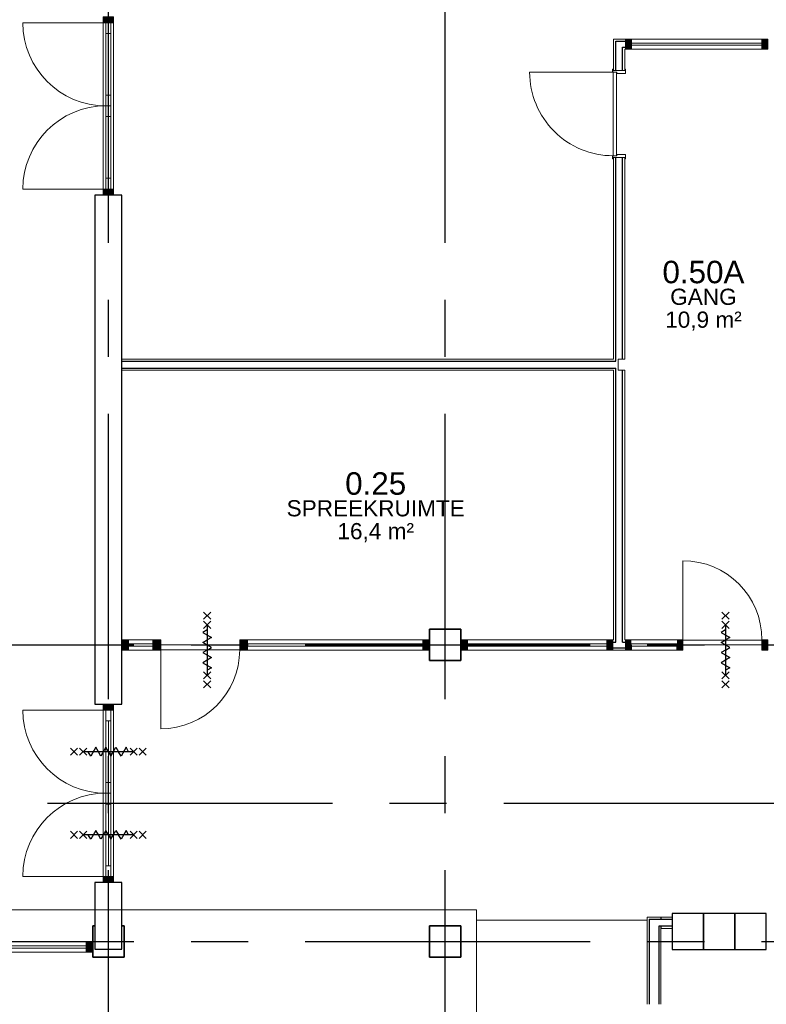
# Model space of a CAD drawing. Header units: millimetres. Extents: x -5940 to 121280, y -35718 to 26615.
# Tile 27 of 51: x 47762 to 56075, y 5400 to 16359. Entities that reach past the tile are written whole.
import ezdxf

# ---------------------------------------------------------------- set-up
doc = ezdxf.new("R2010")
doc.units = ezdxf.units.MM
doc.header["$LTSCALE"] = 100
doc.linetypes.add('CENTER', pattern=[50.8, 31.75, -6.35, 6.35, -6.35])
doc.linetypes.add('HIDDEN', pattern=[0.375, 0.25, -0.125])
for name, color, linetype in [('AL22----_BINNENWAND', 2, 'Continuous'), ('AL28----_CONSTRUCTIES', 4, 'Continuous'), ('AL32----_BINNENKOZIJN', 1, 'Continuous'), ('AL45----_PLAFOND', 8, 'Continuous'), ('AL72----_GEBRUIKERSVOORZIENINGEN', 1, 'Continuous'), ('BL$7----_STRAMIEN', 8, 'Continuous'), ('BL$8----_NVO RUIMTE', 253, 'HIDDEN'), ('BL$8----_RUIMTEBENAMING', 2, 'Continuous'), ('BL$8----_RUIMTENUMMER', 2, 'Continuous')]:
    doc.layers.add(name, color=color, linetype=linetype)
doc.styles.get("Standard").update_dxf_attribs({"font": 'arial.ttf'})

# ---------------------------------------------------------------- blocks, each defined once
blk = doc.blocks.new('31_DO_stolpdeur_3 - slank-7899119-_--_100 begane grond')
at = {"color": 0, "linetype": 'ByBlock', "lineweight": -2}
for p, q in [((-806, 84), (-926, 84)), ((-926, 84), (-926, 30)), ((-926, 30), (-806, 30)), ((-806, 30), (-806, 84)), ((-806, 84), (-120, 84)), ((-120, 57), (-806, 57)), ((-806, 57), (-120, 57)), ((-120, 30), (-806, 30)), ((0, 84), (-120, 84)), ((-120, 84), (-120, 30)), ((-120, 30), (0, 30)), ((120, 84), (0, 84)), ((0, 84), (0, 30)), ((0, 30), (0, 84)), ((0, 30), (120, 30)), ((120, 30), (120, 84)), ((120, 84), (806, 84)), ((806, 57), (120, 57)), ((120, 57), (806, 57)), ((806, 30), (120, 30)), ((926, 84), (806, 84)), ((806, 84), (806, 30)), ((806, 30), (926, 30)), ((926, 30), (926, 84))]:
    blk.add_line(p, q, dxfattribs=at)
blk = doc.blocks.new('Rectangular Mullion - 31_CWM_067x114-7899229-_--_100 begane grond')
at = {"color": 0, "linetype": 'ByBlock', "lineweight": -2}
for p, q in [((51847, 38538), (51847, 40389)), ((51961, 38538), (51961, 40389))]:
    blk.add_line(p, q, dxfattribs=at)
blk = doc.blocks.new('Rectangular Mullion - 31_CWM_067x114-7845150-_--_100 begane grond')
at = {"linetype": 'ByBlock', "lineweight": -2}
blk.add_hatch(color=0, dxfattribs=at).paths.add_polyline_path([(0, -57), (0, -114), (-67, -114), (-67, 0), (0, 0), (0, -30)], flags=0)
at = {"color": 0, "linetype": 'ByBlock', "lineweight": -2}
for p, q in [((-67, 0), (0, 0)), ((-67, -30), (-67, 0)), ((0, 0), (0, -114)), ((-67, -114), (-67, -84)), ((0, -114), (-67, -114))]:
    blk.add_line(p, q, dxfattribs=at)
blk = doc.blocks.new('Rectangular Mullion - 31_CWM_067x114-7845151-_--_100 begane grond')
at = {"linetype": 'ByBlock', "lineweight": -2}
blk.add_hatch(color=0, dxfattribs=at).paths.add_polyline_path([(-67, -57), (-67, -114), (0, -114), (0, 0), (-67, 0), (-67, -30)], flags=0)
at = {"color": 0, "linetype": 'ByBlock', "lineweight": -2}
for p, q in [((0, 0), (-67, 0)), ((-67, 0), (-67, -30)), ((0, -114), (0, 0)), ((-67, -84), (-67, -114)), ((-67, -114), (0, -114))]:
    blk.add_line(p, q, dxfattribs=at)
blk = doc.blocks.new('BI deur rechts - BI deur rechts-7899210-_--_100 begane grond')
at = {"color": 0, "linetype": 'ByBlock', "lineweight": -2}
blk.add_line((-463, 27), (-463, 953), dxfattribs=at)
blk.add_arc((-463, 27), 926, 360, 90, dxfattribs=at)
blk = doc.blocks.new('BI deur links - BI deur links-7899211-_--_100 begane grond')
at = {"color": 0, "linetype": 'ByBlock', "lineweight": -2}
blk.add_line((463, 27), (463, 953), dxfattribs=at)
blk.add_arc((463, 27), 926, 90, 180, dxfattribs=at)
blk = doc.blocks.new('31_DO_stolpdeur_3 - slank-8408585-_--_100 begane grond')
at = {"color": 0, "linetype": 'ByBlock', "lineweight": -2}
for p, q in [((-806, 84), (-926, 84)), ((-926, 84), (-926, 30)), ((-926, 30), (-806, 30)), ((-806, 30), (-806, 84)), ((-806, 84), (-120, 84)), ((-120, 57), (-806, 57)), ((-806, 57), (-120, 57)), ((-120, 30), (-806, 30)), ((0, 84), (-120, 84)), ((-120, 84), (-120, 30)), ((-120, 30), (0, 30)), ((120, 84), (0, 84)), ((0, 84), (0, 30)), ((0, 30), (0, 84)), ((0, 30), (120, 30)), ((120, 30), (120, 84)), ((120, 84), (806, 84)), ((806, 57), (120, 57)), ((120, 57), (806, 57)), ((806, 30), (120, 30)), ((926, 84), (806, 84)), ((806, 84), (806, 30)), ((806, 30), (926, 30)), ((926, 30), (926, 84))]:
    blk.add_line(p, q, dxfattribs=at)
blk = doc.blocks.new('Rectangular Mullion - 32-67x114-8408584-_--_100 begane grond')
at = {"color": 0, "linetype": 'ByBlock', "lineweight": -2}
for p, q in [((51847, 46188), (51847, 48040)), ((51961, 46188), (51961, 48040))]:
    blk.add_line(p, q, dxfattribs=at)
blk = doc.blocks.new('Rectangular Mullion - 32-67x114-8407786-_--_100 begane grond')
at = {"linetype": 'ByBlock', "lineweight": -2}
blk.add_hatch(color=0, dxfattribs=at).paths.add_polyline_path([(0, -57), (0, -114), (-67, -114), (-67, 0), (0, 0), (0, -30)], flags=0)
at = {"color": 0, "linetype": 'ByBlock', "lineweight": -2}
for p, q in [((-67, 0), (0, 0)), ((-67, -30), (-67, 0)), ((0, 0), (0, -114)), ((-67, -114), (-67, -84)), ((0, -114), (-67, -114))]:
    blk.add_line(p, q, dxfattribs=at)
blk = doc.blocks.new('Rectangular Mullion - 32-67x114-8407787-_--_100 begane grond')
at = {"linetype": 'ByBlock', "lineweight": -2}
blk.add_hatch(color=0, dxfattribs=at).paths.add_polyline_path([(-67, -57), (-67, -114), (0, -114), (0, 0), (-67, 0), (-67, -30)], flags=0)
at = {"color": 0, "linetype": 'ByBlock', "lineweight": -2}
for p, q in [((0, 0), (-67, 0)), ((-67, 0), (-67, -30)), ((0, -114), (0, 0)), ((-67, -84), (-67, -114)), ((-67, -114), (0, -114))]:
    blk.add_line(p, q, dxfattribs=at)
blk = doc.blocks.new('BI deur rechts - BI deur rechts-8408675-_--_100 begane grond')
at = {"color": 0, "linetype": 'ByBlock', "lineweight": -2}
blk.add_line((-463, 27), (-463, 953), dxfattribs=at)
blk.add_arc((-463, 27), 926, 360, 90, dxfattribs=at)
blk = doc.blocks.new('BI deur links - BI deur links-8408676-_--_100 begane grond')
at = {"color": 0, "linetype": 'ByBlock', "lineweight": -2}
blk.add_line((463, 27), (463, 953), dxfattribs=at)
blk.add_arc((463, 27), 926, 90, 180, dxfattribs=at)
blk = doc.blocks.new('NLRS_32_DO_WB_KMS1_krepel_ISR - 930-125-7959280-_--_100 begane grond')
at = {"color": 0, "linetype": 'ByBlock', "lineweight": -2}
for p, q in [((-482, 62), (-482, 70)), ((-480, 62), (-482, 62)), ((-480, 72), (-434, 72)), ((-480, 68), (-480, 62)), ((-436, 70), (-478, 70)), ((-434, -24), (-434, 68)), ((-432, 70), (-432, -26)), ((468, -26), (468, 70)), ((470, 72), (516, 72)), ((470, 68), (470, -24)), ((514, 70), (472, 70)), ((516, 62), (516, 68)), ((518, 62), (516, 62)), ((518, 70), (518, 62)), ((-482, -71), (-482, -63)), ((-482, -63), (-480, -63)), ((-480, -63), (-480, -69)), ((-449, -73), (-480, -73)), ((-478, -71), (-451, -71)), ((-449, -69), (-449, -30)), ((-447, -30), (-447, -71)), ((-445, -26), (-436, -26)), ((-434, -28), (-445, -28)), ((481, -28), (470, -28)), ((472, -26), (481, -26)), ((483, -71), (483, -30)), ((485, -30), (485, -69)), ((516, -73), (485, -73)), ((487, -71), (514, -71)), ((516, -63), (518, -63)), ((516, -69), (516, -63)), ((518, -63), (518, -71))]:
    blk.add_line(p, q, dxfattribs=at)
at = {"color": 0, "linetype": 'ByBlock', "lineweight": -2, "flags": 128}
for points in [[(-482, 70), (-482, 71), (-482, 71), (-482, 72), (-482, 72), (-481, 72), (-481, 72), (-480, 72)], [(-478, 70), (-479, 70), (-479, 70), (-480, 70), (-480, 70), (-480, 69), (-480, 69), (-480, 68)], [(-434, 68), (-434, 69), (-435, 69), (-435, 70), (-435, 70), (-436, 70), (-436, 70), (-436, 70)], [(-434, 72), (-434, 72), (-434, 72), (-433, 72), (-433, 72), (-433, 71), (-432, 71), (-432, 70)], [(468, 70), (468, 71), (468, 71), (468, 72), (468, 72), (469, 72), (469, 72), (470, 72)], [(472, 70), (471, 70), (471, 70), (470, 70), (470, 70), (470, 69), (470, 69), (470, 68)], [(516, 68), (516, 69), (515, 69), (515, 70), (515, 70), (514, 70), (514, 70), (514, 70)], [(516, 72), (516, 72), (516, 72), (517, 72), (517, 72), (517, 71), (518, 71), (518, 70)], [(-480, -73), (-481, -72), (-481, -72), (-482, -72), (-482, -72), (-482, -71), (-482, -71), (-482, -71)], [(-480, -69), (-480, -69), (-480, -69), (-480, -70), (-480, -70), (-479, -70), (-479, -70), (-478, -71)], [(-449, -69), (-449, -69), (-450, -69), (-450, -70), (-450, -70), (-451, -70), (-451, -70), (-451, -71)], [(-449, -30), (-449, -29), (-449, -28), (-449, -27), (-448, -26), (-447, -26), (-446, -26), (-445, -26)], [(-447, -71), (-447, -71), (-448, -71), (-448, -72), (-448, -72), (-449, -72), (-449, -72), (-449, -73)], [(-445, -28), (-446, -28), (-446, -28), (-447, -28), (-447, -28), (-447, -29), (-447, -29), (-447, -30)], [(-436, -26), (-436, -25), (-436, -25), (-435, -25), (-435, -25), (-435, -24), (-434, -24), (-434, -24)], [(-432, -26), (-432, -26), (-433, -26), (-433, -27), (-433, -27), (-434, -27), (-434, -27), (-434, -28)], [(470, -28), (469, -27), (469, -27), (468, -27), (468, -27), (468, -26), (468, -26), (468, -26)], [(470, -24), (470, -24), (470, -24), (470, -25), (470, -25), (471, -25), (471, -25), (472, -26)], [(481, -26), (481, -26), (482, -26), (483, -26), (484, -27), (484, -28), (485, -29), (485, -30)], [(483, -30), (483, -29), (482, -29), (482, -28), (482, -28), (481, -28), (481, -28), (481, -28)], [(485, -73), (484, -72), (484, -72), (483, -72), (483, -72), (483, -71), (483, -71), (483, -71)], [(487, -71), (486, -70), (486, -70), (485, -70), (485, -70), (485, -69), (485, -69), (485, -69)], [(514, -71), (514, -70), (514, -70), (515, -70), (515, -70), (515, -69), (516, -69), (516, -69)], [(518, -71), (518, -71), (517, -71), (517, -72), (517, -72), (516, -72), (516, -72), (516, -73)]]:
    blk.add_lwpolyline(points, dxfattribs=at)
blk = doc.blocks.new('NLRS_32_DO_WPB_onderdeel deur-SH_krepel_ISR - lakdeur_stomp_krepel-V41-_--_100 begane grond')
at = {"color": 0, "linetype": 'ByBlock', "lineweight": -2}
for p, q in [((465, 38), (-465, 38)), ((-465, 0), (465, 0)), ((-465, -3), (-465, -930))]:
    blk.add_line(p, q, dxfattribs=at)
blk.add_arc((-465, 0), 930, 270, 360, dxfattribs=at)
blk = doc.blocks.new('31_DO_deur_0 - deur-8368485-_--_100 begane grond')
at = {"color": 0, "linetype": 'ByBlock', "lineweight": -2}
for p, q in [((-440, -57), (440, -57)), ((-440, -111), (-440, -57)), ((440, -57), (440, -111)), ((440, -111), (-440, -111))]:
    blk.add_line(p, q, dxfattribs=at)
blk = doc.blocks.new('BU deur rechts - BU deur rechts-V54-_--_100 begane grond')
at = {"color": 0, "linetype": 'ByBlock', "lineweight": -2}
blk.add_line((440, 27), (440, 907), dxfattribs=at)
blk.add_arc((440, 27), 880, 90, 180, dxfattribs=at)
blk = doc.blocks.new('System Panel - 31_CWP_glas_2-8920594-_--_100 begane grond')
at = {"color": 0, "linetype": 'ByBlock', "lineweight": -2}
for p, q in [((135, -45), (-135, -45)), ((-135, -45), (-135, -69)), ((-135, -69), (135, -69)), ((135, -69), (135, -45))]:
    blk.add_line(p, q, dxfattribs=at)
blk = doc.blocks.new('System Panel - 31_CWP_glas_2-8920595-_--_100 begane grond')
at = {"color": 0, "linetype": 'ByBlock', "lineweight": -2}
for p, q in [((976, -45), (-976, -45)), ((-976, -45), (-976, -69)), ((-976, -69), (976, -69)), ((976, -69), (976, -45))]:
    blk.add_line(p, q, dxfattribs=at)
blk = doc.blocks.new('Rectangular Mullion - 32-67x114-V55-_--_100 begane grond')
at = {"linetype": 'ByBlock', "lineweight": -2}
blk.add_hatch(color=0, dxfattribs=at).paths.add_polyline_path([(-67, 114), (-67, 0), (0, 0), (0, 114)], flags=0)
at = {"color": 0, "linetype": 'ByBlock', "lineweight": -2}
for p, q in [((0, 114), (-67, 114)), ((-67, 114), (-67, 0)), ((0, 0), (0, 114)), ((-67, 0), (0, 0))]:
    blk.add_line(p, q, dxfattribs=at)
blk = doc.blocks.new('Rectangular Mullion - 32-67x114-8347457-_--_100 begane grond')
at = {"linetype": 'ByBlock', "lineweight": -2}
blk.add_hatch(color=0, dxfattribs=at).paths.add_polyline_path([(0, 114), (0, 0), (-67, 0), (-67, 114)], flags=0)
at = {"color": 0, "linetype": 'ByBlock', "lineweight": -2}
for p, q in [((-67, 114), (0, 114)), ((-67, 0), (-67, 114)), ((0, 114), (0, 0)), ((0, 0), (-67, 0))]:
    blk.add_line(p, q, dxfattribs=at)
blk = doc.blocks.new('Rectangular Mullion - 32-88x114-V56-_--_100 begane grond')
at = {"linetype": 'ByBlock', "lineweight": -2}
blk.add_hatch(color=0, dxfattribs=at).paths.add_polyline_path([(-44, 114), (44, 114), (44, 0), (-44, 0), (-44, 111)], flags=0)
at = {"color": 0, "linetype": 'ByBlock', "lineweight": -2}
for p, q in [((-44, 114), (44, 114)), ((-44, 0), (-44, 114)), ((44, 114), (44, 111)), ((44, 0), (-44, 0)), ((44, 57), (44, 0))]:
    blk.add_line(p, q, dxfattribs=at)
blk = doc.blocks.new('Rectangular Mullion - 32-88x114-V57-_--_100 begane grond')
at = {"linetype": 'ByBlock', "lineweight": -2}
blk.add_hatch(color=0, dxfattribs=at).paths.add_polyline_path([(-44, 114), (44, 114), (44, 0), (-44, 0), (-44, 111)], flags=0)
at = {"color": 0, "linetype": 'ByBlock', "lineweight": -2}
for p, q in [((-44, 114), (44, 114)), ((-44, 111), (-44, 114)), ((44, 114), (44, 0)), ((-44, 0), (-44, 57)), ((44, 0), (-44, 0))]:
    blk.add_line(p, q, dxfattribs=at)
blk = doc.blocks.new('Rectangular Mullion - 32-88x114-8920590-_--_100 begane grond')
at = {"color": 0, "linetype": 'ByBlock', "lineweight": -2}
for p, q in [((52128, 41171), (52398, 41171)), ((52398, 41057), (52128, 41057))]:
    blk.add_line(p, q, dxfattribs=at)
blk = doc.blocks.new('Rectangular Mullion - 32-88x114-8920591-_--_100 begane grond')
at = {"color": 0, "linetype": 'ByBlock', "lineweight": -2}
for p, q in [((53454, 41171), (55405, 41171)), ((55405, 41057), (53454, 41057))]:
    blk.add_line(p, q, dxfattribs=at)
blk = doc.blocks.new('System Panel - 31_CWP_glas_2-8916114-_--_100 begane grond')
at = {"color": 0, "linetype": 'ByBlock', "lineweight": -2}
for p, q in [((1626, 69), (-1626, 69)), ((-1626, 69), (-1626, 45)), ((-1626, 45), (1626, 45)), ((1626, 45), (1626, 69))]:
    blk.add_line(p, q, dxfattribs=at)
blk = doc.blocks.new('Rectangular Mullion - 32-67x114-V59-_--_100 begane grond')
at = {"linetype": 'ByBlock', "lineweight": -2}
blk.add_hatch(color=0, dxfattribs=at).paths.add_polyline_path([(0, 0), (0, -114), (-67, -114), (-67, 0)], flags=0)
at = {"color": 0, "linetype": 'ByBlock', "lineweight": -2}
for p, q in [((-67, 0), (0, 0)), ((-67, -114), (-67, 0)), ((0, 0), (0, -114)), ((0, -114), (-67, -114))]:
    blk.add_line(p, q, dxfattribs=at)
blk = doc.blocks.new('Rectangular Mullion - 32-88x114-8916113-_--_100 begane grond')
at = {"color": 0, "linetype": 'ByBlock', "lineweight": -2}
for p, q in [((40903, 37808), (44155, 37808)), ((44155, 37694), (40903, 37694))]:
    blk.add_line(p, q, dxfattribs=at)
blk = doc.blocks.new('82-locker - 82-locker-8404087-_--_100 begane grond')
at = {"color": 0, "linetype": 'ByBlock', "lineweight": -2}
for p, q in [((200, 175), (-200, 175)), ((-200, 175), (-200, -175)), ((200, -175), (200, 175)), ((-200, -175), (200, -175))]:
    blk.add_line(p, q, dxfattribs=at)
blk = doc.blocks.new('System Panel - 31_CWP_glas_2-8945419-_--_100 begane grond')
at = {"color": 0, "linetype": 'ByBlock', "lineweight": -2}
for p, q in [((726, 69), (-726, 69)), ((-726, 69), (-726, 45)), ((-726, 45), (726, 45)), ((726, 45), (726, 69))]:
    blk.add_line(p, q, dxfattribs=at)
blk = doc.blocks.new('Rectangular Mullion - 32-67x114-V58-_--_100 begane grond')
at = {"linetype": 'ByBlock', "lineweight": -2}
blk.add_hatch(color=0, dxfattribs=at).paths.add_polyline_path([(-67, 0), (-67, -114), (0, -114), (0, 0)], flags=0)
at = {"color": 0, "linetype": 'ByBlock', "lineweight": -2}
for p, q in [((0, 0), (-67, 0)), ((-67, 0), (-67, -114)), ((0, -114), (0, 0)), ((-67, -114), (0, -114))]:
    blk.add_line(p, q, dxfattribs=at)
blk = doc.blocks.new('Rectangular Mullion - 32-88x114-8925006-_--_100 begane grond')
at = {"color": 0, "linetype": 'ByBlock', "lineweight": -2}
for p, q in [((57728, 47858), (59180, 47858)), ((59180, 47744), (57728, 47744))]:
    blk.add_line(p, q, dxfattribs=at)
blk = doc.blocks.new('Rectangular Mullion - 32-67x114-V64-_--_100 begane grond')
at = {"linetype": 'ByBlock', "lineweight": -2}
blk.add_hatch(color=0, dxfattribs=at).paths.add_polyline_path([(-67, 0), (-67, 114), (0, 114), (0, 0)], flags=0)
at = {"color": 0, "linetype": 'ByBlock', "lineweight": -2}
for p, q in [((-67, 114), (0, 114)), ((-67, 0), (-67, 114)), ((0, 114), (0, 0)), ((0, 0), (-67, 0))]:
    blk.add_line(p, q, dxfattribs=at)
blk = doc.blocks.new('System Panel - 31_CWP_glas_2-8925610-_--_100 begane grond')
at = {"color": 0, "linetype": 'ByBlock', "lineweight": -2}
for p, q in [((776, -45), (-776, -45)), ((-776, -45), (-776, -69)), ((-776, -69), (776, -69)), ((776, -69), (776, -45))]:
    blk.add_line(p, q, dxfattribs=at)
blk = doc.blocks.new('Rectangular Mullion - 32-88x114-8925609-_--_100 begane grond')
at = {"color": 0, "linetype": 'ByBlock', "lineweight": -2}
for p, q in [((55903, 41171), (57455, 41171)), ((57455, 41057), (55903, 41057))]:
    blk.add_line(p, q, dxfattribs=at)
blk = doc.blocks.new('Rectangular Mullion - 32-67x114-8925285-_--_100 begane grond')
at = {"linetype": 'ByBlock', "lineweight": -2}
blk.add_hatch(color=0, dxfattribs=at).paths.add_polyline_path([(0, 0), (0, -114), (-67, -114), (-67, 0)], flags=0)
at = {"color": 0, "linetype": 'ByBlock', "lineweight": -2}
for p, q in [((-67, 0), (0, 0)), ((-67, -57), (-67, 0)), ((0, 0), (0, -114)), ((-67, -114), (-67, -111)), ((0, -114), (-67, -114))]:
    blk.add_line(p, q, dxfattribs=at)
blk = doc.blocks.new('Rectangular Mullion - 32-67x114-8925287-_--_100 begane grond')
at = {"linetype": 'ByBlock', "lineweight": -2}
blk.add_hatch(color=0, dxfattribs=at).paths.add_polyline_path([(-67, 0), (-67, -114), (0, -114), (0, 0)], flags=0)
at = {"color": 0, "linetype": 'ByBlock', "lineweight": -2}
for p, q in [((0, 0), (-67, 0)), ((-67, 0), (-67, -57)), ((0, -114), (0, 0)), ((-67, -111), (-67, -114)), ((-67, -114), (0, -114))]:
    blk.add_line(p, q, dxfattribs=at)
blk = doc.blocks.new('300_65_wdbdo60zs - 300_65_wdbdo60zs-8265604-_--_100 begane grond')
at = {"color": 0, "linetype": 'ByBlock', "lineweight": -2}
for p, q in [((-343, 40), (-422, -40)), ((-343, -40), (-422, 40)), ((-241, 40), (-321, -40)), ((-241, -40), (-321, 40)), ((-197, -49), (-141, 49)), ((-141, 49), (-112, 0)), ((-84, -49), (-112, 0)), ((-28, 49), (-84, -49)), ((0, 0), (-28, 49)), ((28, -49), (84, 49)), ((84, 49), (112, 0)), ((141, -49), (197, 49)), ((197, 49), (225, 0)), ((241, 40), (321, -40)), ((241, -40), (321, 40)), ((343, 40), (422, -40)), ((343, -40), (422, 40)), ((-281, 0), (281, 0)), ((-225, 0), (-197, -49)), ((0, 0), (28, -49)), ((112, 0), (141, -49))]:
    blk.add_line(p, q, dxfattribs=at)
blk = doc.blocks.new('BU deur rechts - BU deur rechts-V60-_--_100 begane grond')
at = {"color": 0, "linetype": 'ByBlock', "lineweight": -2}
blk.add_line((440, -27), (440, -907), dxfattribs=at)
blk.add_arc((440, -27), 880, 180, 270, dxfattribs=at)
blk = doc.blocks.new('31_DO_deur_0 - deur-8346439-_--_100 begane grond')
at = {"color": 0, "linetype": 'ByBlock', "lineweight": -2}
for p, q in [((440, 111), (-440, 111)), ((-440, 111), (-440, 57)), ((440, 57), (440, 111)), ((-440, 57), (440, 57))]:
    blk.add_line(p, q, dxfattribs=at)

msp = doc.modelspace()

# ---------------------------------------------------------------- linework, layer by layer
at = {"layer": 'AL22----_BINNENWAND', "lineweight": 13}
for p, q in [((54507, 16144), (54375, 16144)), ((54375, 16144), (54375, 15810)), ((54507, 16119), (54507, 16144)), ((54507, 16055), (54507, 16119)), ((54500, 16030), (54507, 16030)), ((54500, 15810), (54500, 16030)), ((54507, 16030), (54507, 16055)), ((54375, 15808), (54375, 15795)), ((54375, 15795), (54400, 15795)), ((54400, 15795), (54475, 15795)), ((54475, 15795), (54500, 15795)), ((54500, 15795), (54500, 15808)), ((54375, 14825), (54375, 14812)), ((54400, 14825), (54375, 14825)), ((54375, 14810), (54375, 12582)), ((54475, 14825), (54400, 14825)), ((54500, 14825), (54475, 14825)), ((54500, 14812), (54500, 14825)), ((54500, 12582), (54500, 14810)), ((54375, 12582), (48900, 12582)), ((54425, 12582), (54475, 12582)), ((54425, 12557), (54425, 12582)), ((54425, 12482), (54425, 12557)), ((54475, 12582), (54500, 12582)), ((48900, 12457), (54375, 12457)), ((54375, 12457), (54375, 9457)), ((54475, 12457), (54425, 12457)), ((54500, 12457), (54475, 12457)), ((54500, 9457), (54500, 12457)), ((54507, 9457), (54500, 9457)), ((54507, 9432), (54507, 9457)), ((54507, 9368), (54507, 9432)), ((54368, 9343), (54507, 9343)), ((54507, 9343), (54507, 9368)), ((54900, 6370), (54750, 6370)), ((54750, 6370), (54750, 5400)), ((55025, 6370), (54900, 6370)), ((54900, 5400), (54900, 6245)), ((54900, 6245), (55025, 6245))]:
    msp.add_line(p, q, dxfattribs=at)
at = {"layer": 'AL22----_BINNENWAND', "lineweight": 25}
for p, q in [((54400, 16119), (54507, 16119)), ((54400, 15795), (54400, 16119)), ((54475, 16055), (54507, 16055)), ((54475, 15795), (54475, 16055)), ((54400, 12557), (54400, 14825)), ((54475, 12582), (54475, 14825)), ((48900, 12557), (54400, 12557)), ((48900, 12482), (54400, 12482)), ((54400, 9432), (54400, 12482)), ((54475, 9432), (54475, 12457)), ((54368, 9432), (54400, 9432)), ((54475, 9432), (54507, 9432)), ((54368, 9368), (54507, 9368)), ((54900, 6370), (54900, 6345)), ((48600, 6275), (48600, 6015)), ((48900, 6015), (48900, 6275)), ((54772, 6348), (54878, 6348)), ((54772, 6348), (54772, 5400)), ((54878, 6348), (54878, 6345)), ((55025, 6345), (54878, 6345)), ((54878, 6270), (54878, 5400)), ((55025, 6270), (54878, 6270)), ((54900, 6270), (54900, 6245)), ((48600, 6015), (48900, 6015))]:
    msp.add_line(p, q, dxfattribs=at)
at = {"layer": 'AL22----_BINNENWAND'}
for p, q in [((48600, 14407), (48600, 8742)), ((48900, 14407), (48600, 14407)), ((48900, 8742), (48900, 14407)), ((48600, 8742), (48900, 8742)), ((48600, 6757), (48600, 6275)), ((48900, 6757), (48600, 6757)), ((48900, 6275), (48900, 6757))]:
    msp.add_line(p, q, dxfattribs=at)
at = {"layer": 'AL22----_BINNENWAND', "lineweight": 18}
msp.add_line((54425, 12457), (54425, 12482), dxfattribs=at)
at = {"layer": 'AL28----_CONSTRUCTIES', "lineweight": 35}
for p, q in [((52675, 9575), (52325, 9575)), ((52325, 9575), (52325, 9225)), ((52675, 9225), (52675, 9575)), ((52325, 9225), (52675, 9225)), ((48600, 6275), (48575, 6275)), ((48575, 6275), (48575, 5925)), ((48925, 6275), (48900, 6275)), ((48925, 5925), (48925, 6275)), ((52675, 6275), (52325, 6275)), ((52325, 6275), (52325, 5925)), ((52675, 5925), (52675, 6275)), ((48575, 5925), (48925, 5925)), ((52325, 5925), (52675, 5925))]:
    msp.add_line(p, q, dxfattribs=at)
at = {"layer": 'AL28----_CONSTRUCTIES', "lineweight": 18}
for p, q in [((48600, 6015), (48600, 6275)), ((48900, 6275), (48900, 6015)), ((48900, 6015), (48600, 6015))]:
    msp.add_line(p, q, dxfattribs=at)
at = {"layer": 'AL32----_BINNENKOZIJN', "lineweight": 13}
for p, q in [((48907, 9457), (48900, 9457)), ((48907, 9432), (48907, 9457)), ((48907, 9368), (48907, 9432)), ((52325, 9457), (52318, 9457)), ((52318, 9457), (52318, 9432)), ((52318, 9432), (52318, 9368)), ((52682, 9457), (52675, 9457)), ((52682, 9432), (52682, 9457)), ((52682, 9368), (52682, 9432)), ((54375, 9457), (54368, 9457)), ((54368, 9457), (54368, 9432)), ((54368, 9432), (54368, 9368)), ((54574, 9457), (55079, 9457)), ((55146, 9457), (55146, 9432)), ((55146, 9432), (55146, 9368)), ((48900, 9343), (48907, 9343)), ((48907, 9343), (48907, 9368)), ((52318, 9368), (52318, 9343)), ((52318, 9343), (52325, 9343)), ((52675, 9343), (52682, 9343)), ((52682, 9343), (52682, 9368)), ((54368, 9368), (54368, 9343)), ((54574, 9412), (55080, 9412)), ((54574, 9388), (55079, 9388)), ((54574, 9343), (55079, 9343)), ((55146, 9368), (55146, 9343))]:
    msp.add_line(p, q, dxfattribs=at)
at = {"layer": 'AL32----_BINNENKOZIJN', "lineweight": 25}
for p, q in [((48907, 9432), (48900, 9432)), ((52325, 9432), (52318, 9432)), ((52675, 9432), (52682, 9432)), ((48907, 9368), (48900, 9368)), ((52325, 9368), (52318, 9368)), ((52675, 9368), (52682, 9368))]:
    msp.add_line(p, q, dxfattribs=at)
at = {"layer": 'AL45----_PLAFOND', "lineweight": 9}
for p, q in [((29650, 6450), (52850, 6450)), ((52850, -275), (52850, 6450)), ((52850, 6336), (54750, 6336))]:
    msp.add_line(p, q, dxfattribs=at)
at = {"layer": 'BL$7----_STRAMIEN', "linetype": 'CENTER'}
for p, q in [((48750, -6443), (48750, 25615)), ((52500, -6443), (52500, 25615)), ((-4940, 9400), (120280, 9400)), ((91886, 7634), (20354, 7634)), ((-4940, 6100), (120280, 6100))]:
    msp.add_line(p, q, dxfattribs=at)

# ---------------------------------------------------------------- block references
at = {"layer": 'AL32----_BINNENKOZIJN', "lineweight": 13}
for name, p, rotation in [('Rectangular Mullion - 32-67x114-8407787-_--_100 begane grond', (48693, 16393), 90), ('Rectangular Mullion - 32-67x114-V58-_--_100 begane grond', (54507, 16030), 180), ('Rectangular Mullion - 32-67x114-V55-_--_100 begane grond', (48907, 9457), 180), ('Rectangular Mullion - 32-67x114-8925287-_--_100 begane grond', (54507, 9343), 180), ('System Panel - 31_CWP_glas_2-8925610-_--_100 begane grond', (53525, 9343), 180), ('Rectangular Mullion - 31_CWM_067x114-7845151-_--_100 begane grond', (48693, 8742), 90)]:
    msp.add_blockref(name, p, dxfattribs=dict(at, rotation=rotation))
at = {"layer": 'AL32----_BINNENKOZIJN', "lineweight": 18}
for name, p, rotation in [('BI deur links - BI deur links-8408676-_--_100 begane grond', (48750, 15863), 89.99999999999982), ('31_DO_stolpdeur_3 - slank-8408585-_--_100 begane grond', (48693, 15400), 270), ('NLRS_32_DO_WB_KMS1_krepel_ISR - 930-125-7959280-_--_100 begane grond', (54437, 15328), 270), ('NLRS_32_DO_WPB_onderdeel deur-SH_krepel_ISR - lakdeur_stomp_krepel-V41-_--_100 begane grond', (54370, 15310), 270), ('BI deur rechts - BI deur rechts-8408675-_--_100 begane grond', (48750, 14937), 89.99999999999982), ('BU deur rechts - BU deur rechts-V60-_--_100 begane grond', (55586, 9430), 180), ('31_DO_deur_0 - deur-8346439-_--_100 begane grond', (55586, 9511), 180), ('BU deur rechts - BU deur rechts-V54-_--_100 begane grond', (49772, 9373), 180), ('BI deur links - BI deur links-7899211-_--_100 begane grond', (48750, 8212), 89.99999999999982), ('31_DO_stolpdeur_3 - slank-7899119-_--_100 begane grond', (48693, 7749), 270), ('BI deur rechts - BI deur rechts-7899210-_--_100 begane grond', (48750, 7287), 89.99999999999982)]:
    msp.add_blockref(name, p, dxfattribs=dict(at, rotation=rotation))
at = {"layer": 'AL32----_BINNENKOZIJN', "lineweight": 13}
for name, p in [('Rectangular Mullion - 32-67x114-8408584-_--_100 begane grond', (-3154, -31714)), ('Rectangular Mullion - 32-88x114-8925006-_--_100 begane grond', (-3154, -31714)), ('System Panel - 31_CWP_glas_2-8945419-_--_100 begane grond', (55300, 16030)), ('Rectangular Mullion - 32-88x114-8920590-_--_100 begane grond', (-3154, -31714)), ('Rectangular Mullion - 32-88x114-8920591-_--_100 begane grond', (-3154, -31714)), ('Rectangular Mullion - 32-88x114-8925609-_--_100 begane grond', (-3154, -31714)), ('Rectangular Mullion - 32-67x114-V55-_--_100 begane grond', (54368, 9343)), ('System Panel - 31_CWP_glas_2-8920594-_--_100 begane grond', (49109, 9457)), ('System Panel - 31_CWP_glas_2-8920595-_--_100 begane grond', (51275, 9457)), ('Rectangular Mullion - 31_CWM_067x114-7899229-_--_100 begane grond', (-3154, -31714)), ('Rectangular Mullion - 32-88x114-8916113-_--_100 begane grond', (4346, -31714)), ('System Panel - 31_CWP_glas_2-8916114-_--_100 begane grond', (46875, 5980))]:
    msp.add_blockref(name, p, dxfattribs=at)
at = {"layer": 'AL32----_BINNENKOZIJN', "lineweight": 13, "extrusion": (0, 0, -1)}
for name, p, rotation in [('Rectangular Mullion - 32-67x114-V59-_--_100 begane grond', (-56093, 16030), 180), ('Rectangular Mullion - 32-67x114-8407786-_--_100 begane grond', (-48693, 14407), 270), ('Rectangular Mullion - 32-88x114-V56-_--_100 begane grond', (-49288, 9457), 180), ('Rectangular Mullion - 32-88x114-V57-_--_100 begane grond', (-50256, 9457), 180), ('Rectangular Mullion - 32-67x114-8347457-_--_100 begane grond', (-52318, 9457), 180), ('Rectangular Mullion - 32-67x114-8925285-_--_100 begane grond', (-55146, 9343), 180), ('Rectangular Mullion - 32-67x114-8925285-_--_100 begane grond', (-56093, 9343), 180), ('Rectangular Mullion - 31_CWM_067x114-7845150-_--_100 begane grond', (-48693, 6757), 270), ('Rectangular Mullion - 32-67x114-V59-_--_100 begane grond', (-48568, 5980), 180)]:
    msp.add_blockref(name, p, dxfattribs=dict(at, rotation=rotation))
at = {"layer": 'AL32----_BINNENKOZIJN'}
for p, rotation in [((49850, 9343), 269.9999999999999), ((55620, 9343), 269.9999999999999), ((48750, 8212), 180), ((48750, 7287), 180)]:
    msp.add_blockref('300_65_wdbdo60zs - 300_65_wdbdo60zs-8265604-_--_100 begane grond', p, dxfattribs=dict(at, rotation=rotation))
at = {"layer": 'AL32----_BINNENKOZIJN', "lineweight": 13, "extrusion": (0, 0, -1)}
msp.add_blockref('Rectangular Mullion - 32-67x114-V64-_--_100 begane grond', (-52682, 9343), dxfattribs=at)
at = {"layer": 'AL32----_BINNENKOZIJN', "lineweight": 18}
msp.add_blockref('31_DO_deur_0 - deur-8368485-_--_100 begane grond', (49772, 9457), dxfattribs=at)
at = {"layer": 'AL72----_GEBRUIKERSVOORZIENINGEN', "rotation": 90.0000000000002}
for p in [(55200, 6210), (55550, 6210), (55900, 6210)]:
    msp.add_blockref('82-locker - 82-locker-8404087-_--_100 begane grond', p, dxfattribs=at)

# ---------------------------------------------------------------- texts
at = {"layer": 'BL$8----_NVO RUIMTE', "color": 1, "char_height": 180, "attachment_point": 5}
for s, insert in [('10,9 m²', (55375, 13004)), ('16,4 m²', (51726, 10650))]:
    msp.add_mtext_dynamic_manual_height_columns(s, width=1026.64, gutter_width=460, heights=[0.0399], dxfattribs=dict(at, insert=insert))
at = {"layer": 'BL$8----_RUIMTEBENAMING', "color": 1, "char_height": 180, "attachment_point": 5}
for s, insert in [('GANG', (55375, 13274)), ('SPREEKRUIMTE', (51726, 10920))]:
    msp.add_mtext_dynamic_manual_height_columns(s, width=0.614, gutter_width=1, heights=[0.0399], dxfattribs=dict(at, insert=insert))
at = {"layer": 'BL$8----_RUIMTENUMMER', "color": 2, "char_height": 250, "attachment_point": 5}
for s, insert in [('0.50A', (55375, 13549)), ('0.25', (51726, 11195))]:
    msp.add_mtext_dynamic_manual_height_columns(s, width=0.614, gutter_width=1, heights=[0.0399], dxfattribs=dict(at, insert=insert))

doc.saveas('drawing.dxf')
